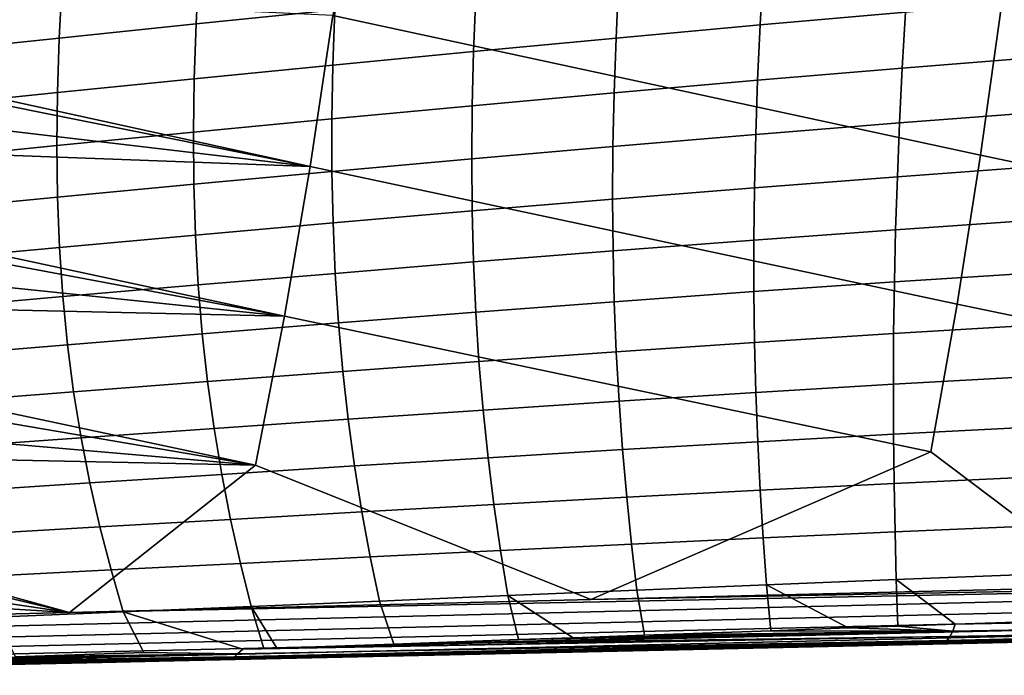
# Model space of a CAD drawing. Header units: metres. Extents: x -25 to 167, y -25 to 25.
# Tile 88 of 135: x 43.59 to 53.94, y -18.4 to -11.5. Entities that reach past the tile are written whole.
import ezdxf

# ---------------------------------------------------------------- set-up
doc = ezdxf.new("R2010")
doc.units = ezdxf.units.M
doc.layers.add('solid_12_061_372_XXX', color=7, linetype='CONTINUOUS')

msp = doc.modelspace()

# ---------------------------------------------------------------- linework, layer by layer
at = {"layer": 'solid_12_061_372_XXX'}
for points in [[(60.745541, -12.813148, 87.34449), (60.943783, -11.248463, 87.851364), (54.10154, -9.765178, 86.453239), (53.911999, -11.353061, 85.988159)], [(53.693314, -12.929691, 85.451393), (53.911999, -11.353061, 85.988159), (47.087471, -9.85728, 84.615936), (46.880211, -11.457827, 84.124985)], [(46.933823, -10.805542, 58.783142), (46.902279, -11.400413, 59.189629), (45.440575, -11.548322, 58.288387), (45.471737, -10.956058, 57.856594)], [(52.940819, -10.827865, 62.43465), (52.902924, -11.424968, 62.779125), (51.373199, -11.558792, 62.041767), (51.405571, -10.966439, 61.678406)], [(45.471737, -10.956058, 57.856594), (45.440575, -11.548322, 58.288387), (44.001095, -11.696278, 57.352371), (44.033028, -11.106394, 56.893559)], [(51.405571, -10.966439, 61.678406), (51.373199, -11.558792, 62.041767), (49.858635, -11.696949, 61.269939), (49.886303, -11.109007, 60.885563)], [(46.641083, -13.046435, 83.558342), (46.880211, -11.457827, 84.124985), (39.912628, -11.12899, 82.40834), (39.848606, -11.562366, 82.261292)], [(44.033028, -11.106394, 56.893559), (44.001095, -11.696278, 57.352371), (42.585247, -11.845613, 56.383949), (42.619171, -11.257842, 55.896305)], [(49.886303, -11.109007, 60.885563), (49.858635, -11.696949, 61.269939), (48.360802, -11.837721, 60.463249), (48.384686, -11.253886, 60.055759)], [(48.384686, -11.253886, 60.055759), (48.360802, -11.837721, 60.463249), (46.881168, -11.980429, 59.622311), (46.902279, -11.400413, 59.189629)], [(54.446209, -11.297003, 63.482258), (54.405266, -11.889167, 63.829803), (52.869801, -12.011364, 63.144493), (52.902924, -11.424968, 62.779125)], [(60.52087, -14.3673, 86.769905), (60.745541, -12.813148, 87.34449), (53.911999, -11.353061, 85.988159), (53.693314, -12.929691, 85.451393)], [(46.902279, -11.400413, 59.189629), (46.881168, -11.980429, 59.622311), (45.421127, -12.124785, 58.748306), (45.440575, -11.548322, 58.288387)], [(53.445484, -14.49513, 84.842918), (53.693314, -12.929691, 85.451393), (46.880211, -11.457827, 84.124985), (46.641083, -13.046435, 83.558342)], [(52.902924, -11.424968, 62.779125), (52.869801, -12.011364, 63.144493), (51.34713, -12.139721, 62.427273), (51.373199, -11.558792, 62.041767)], [(46.641083, -13.046435, 83.558342), (39.848606, -11.562366, 82.261292), (39.830589, -11.681202, 82.219902)], [(45.440575, -11.548322, 58.288387), (45.421127, -12.124785, 58.748306), (43.982075, -12.269389, 57.8414), (44.001095, -11.696278, 57.352371)], [(51.373199, -11.558792, 62.041767), (51.34713, -12.139721, 62.427273), (49.838753, -12.272696, 61.677906), (49.858635, -11.696949, 61.269939)], [(46.641083, -13.046435, 83.558342), (39.830589, -11.681202, 82.219902), (39.744076, -12.234373, 82.021179)], [(44.001095, -11.696278, 57.352371), (43.982075, -12.269389, 57.8414), (42.565353, -12.415616, 56.904076), (42.585247, -11.845613, 56.383949)], [(49.858635, -11.696949, 61.269939), (49.838753, -12.272696, 61.677906), (48.346142, -12.408548, 60.89595), (48.360802, -11.837721, 60.463249)], [(48.360802, -11.837721, 60.463249), (48.346142, -12.408548, 60.89595), (46.870659, -12.546588, 60.082008), (46.881168, -11.980429, 59.622311)], [(54.405266, -11.889167, 63.829803), (54.367599, -12.471764, 64.197578), (52.841534, -12.587672, 63.531269), (52.869801, -12.011364, 63.144493)], [(46.881168, -11.980429, 59.622311), (46.870659, -12.546588, 60.082008), (45.413589, -12.686508, 59.237217), (45.421127, -12.124785, 58.748306)], [(52.869801, -12.011364, 63.144493), (52.841534, -12.587672, 63.531269), (51.327457, -12.709961, 62.835548), (51.34713, -12.139721, 62.427273)], [(45.421127, -12.124785, 58.748306), (45.413589, -12.686508, 59.237217), (43.976212, -12.826846, 58.361557), (43.982075, -12.269389, 57.8414)], [(51.34713, -12.139721, 62.427273), (51.327457, -12.709961, 62.835548), (49.826771, -12.837082, 62.110153), (49.838753, -12.272696, 61.677906)], [(46.641083, -13.046435, 83.558342), (39.744076, -12.234373, 82.021179), (39.652946, -12.789031, 81.811821)], [(43.982075, -12.269389, 57.8414), (43.976212, -12.826846, 58.361557), (42.559776, -12.969013, 57.457626), (42.565353, -12.415616, 56.904076)], [(49.838753, -12.272696, 61.677906), (49.826771, -12.837082, 62.110153), (48.340832, -12.967289, 61.354622), (48.346142, -12.408548, 60.89595)], [(48.346142, -12.408548, 60.89595), (48.340832, -12.967289, 61.354622), (46.870907, -13.09989, 60.569534), (46.870659, -12.546588, 60.082008)], [(54.367599, -12.471764, 64.197578), (54.33329, -13.045272, 64.585983), (52.818203, -13.154502, 63.939968), (52.841534, -12.587672, 63.531269)], [(46.870659, -12.546588, 60.082008), (46.870907, -13.09989, 60.569534), (45.418163, -13.234554, 59.755981), (45.413589, -12.686508, 59.237217)], [(52.841534, -12.587672, 63.531269), (52.818203, -13.154502, 63.939968), (51.314281, -13.27023, 63.267174), (51.327457, -12.709961, 62.835548)], [(45.413589, -12.686508, 59.237217), (45.418163, -13.234554, 59.755981), (43.983734, -13.369763, 58.913742), (43.976212, -12.826846, 58.361557)], [(51.327457, -12.709961, 62.835548), (51.314281, -13.27023, 63.267174), (49.822807, -13.390924, 62.567341), (49.826771, -12.837082, 62.110153)], [(46.37009, -14.623196, 82.91597), (46.641083, -13.046435, 83.558342), (39.652946, -12.789031, 81.811821), (39.589027, -13.162877, 81.66497)], [(43.976212, -12.826846, 58.361557), (43.983734, -13.369763, 58.913742), (42.568798, -13.506968, 58.045536), (42.559776, -12.969013, 57.457626)], [(49.826771, -12.837082, 62.110153), (49.822807, -13.390924, 62.567341), (48.345036, -13.514842, 61.839981), (48.340832, -12.967289, 61.354622)], [(53.693314, -12.929691, 85.451393), (53.445484, -14.49513, 84.842918), (60.269775, -15.910946, 86.127602), (60.52087, -14.3673, 86.769905)], [(46.641083, -13.046435, 83.558342), (46.37009, -14.623196, 82.91597), (53.16851, -16.049433, 84.162689), (53.445484, -14.49513, 84.842918)], [(48.340832, -12.967289, 61.354622), (48.345036, -13.514842, 61.839981), (46.882103, -13.641301, 61.085659), (46.870907, -13.09989, 60.569534)], [(54.33329, -13.045272, 64.585983), (54.302418, -13.610138, 64.995399), (52.799923, -13.712419, 64.37104), (52.818203, -13.154502, 63.939968)], [(46.870907, -13.09989, 60.569534), (46.882103, -13.641301, 61.085659), (45.43507, -13.769953, 60.305408), (45.418163, -13.234554, 59.755981)], [(46.37009, -14.623196, 82.91597), (39.589027, -13.162877, 81.66497), (39.557125, -13.345191, 81.591667)], [(45.418163, -13.234554, 59.755981), (45.43507, -13.769953, 60.305408), (44.004913, -13.899221, 59.498798), (43.983734, -13.369763, 58.913742)], [(52.818203, -13.154502, 63.939968), (52.799923, -13.712419, 64.37104), (51.307735, -13.821202, 63.722675), (51.314281, -13.27023, 63.267174)], [(46.37009, -14.623196, 82.91597), (39.557125, -13.345191, 81.591667), (39.45649, -13.903156, 81.360413)], [(51.314281, -13.27023, 63.267174), (51.307735, -13.821202, 63.722675), (49.827038, -13.934985, 63.050053), (49.822807, -13.390924, 62.567341)], [(43.983734, -13.369763, 58.913742), (44.004913, -13.899221, 59.498798), (42.592731, -14.030601, 58.668671), (42.568798, -13.506968, 58.045536)], [(49.822807, -13.390924, 62.567341), (49.827038, -13.934985, 63.050053), (48.358944, -14.052052, 62.352657), (48.345036, -13.514842, 61.839981)], [(48.345036, -13.514842, 61.839981), (48.358944, -14.052052, 62.352657), (46.904484, -14.171735, 61.63105), (46.882103, -13.641301, 61.085659)], [(46.882103, -13.641301, 61.085659), (46.904484, -14.171735, 61.63105), (45.464596, -14.293674, 60.8862), (45.43507, -13.769953, 60.305408)], [(54.302418, -13.610138, 64.995399), (54.275074, -14.166802, 65.426178), (52.786808, -14.261984, 64.824921), (52.799923, -13.712419, 64.37104)], [(45.43507, -13.769953, 60.305408), (45.464596, -14.293674, 60.8862), (44.040077, -14.41624, 60.117443), (44.004913, -13.899221, 59.498798)], [(52.799923, -13.712419, 64.37104), (52.786808, -14.261984, 64.824921), (51.307968, -14.363542, 64.202553), (51.307735, -13.821202, 63.722675)], [(51.307735, -13.821202, 63.722675), (51.307968, -14.363542, 64.202553), (49.839626, -14.470021, 63.558846), (49.827038, -13.934985, 63.050053)], [(46.37009, -14.623196, 82.91597), (39.45649, -13.903156, 81.360413), (39.350895, -14.463245, 81.117729)], [(44.004913, -13.899221, 59.498798), (44.040077, -14.41624, 60.117443), (42.631954, -14.54097, 59.327766), (42.592731, -14.030601, 58.668671)], [(49.827038, -13.934985, 63.050053), (49.839626, -14.470021, 63.558846), (48.382771, -14.579752, 62.893261), (48.358944, -14.052052, 62.352657)], [(48.358944, -14.052052, 62.352657), (48.382771, -14.579752, 62.893261), (46.938301, -14.692095, 62.206356), (46.904484, -14.171735, 61.63105)], [(46.904484, -14.171735, 61.63105), (46.938301, -14.692095, 62.206356), (45.507023, -14.806677, 61.499039), (45.464596, -14.293674, 60.8862)], [(54.275074, -14.166802, 65.426178), (54.25135, -14.715692, 65.878693), (52.778954, -14.80374, 65.302063), (52.786808, -14.261984, 64.824921)], [(52.786808, -14.261984, 64.824921), (52.778954, -14.80374, 65.302063), (51.315098, -14.897889, 64.707336), (51.307968, -14.363542, 64.202553)], [(45.464596, -14.293674, 60.8862), (45.507023, -14.806677, 61.499039), (44.089558, -14.921826, 60.77039), (44.040077, -14.41624, 60.117443)], [(51.307968, -14.363542, 64.202553), (51.315098, -14.897889, 64.707336), (49.860725, -14.996758, 64.094299), (49.839626, -14.470021, 63.558846)], [(46.067238, -16.188194, 82.197823), (46.37009, -14.623196, 82.91597), (39.350895, -14.463245, 81.117729), (39.294872, -14.750879, 80.988968)], [(44.040077, -14.41624, 60.117443), (44.089558, -14.921826, 60.77039), (42.686852, -15.039125, 60.023544), (42.631954, -14.54097, 59.327766)], [(49.839626, -14.470021, 63.558846), (49.860725, -14.996758, 64.094299), (48.416691, -15.098737, 63.462425), (48.382771, -14.579752, 62.893261)], [(53.445484, -14.49513, 84.842918), (53.16851, -16.049433, 84.162689), (55.053299, -17.468239, 84.062653), (60.269775, -15.910946, 86.127602)], [(48.382771, -14.579752, 62.893261), (48.416691, -15.098737, 63.462425), (46.983757, -15.203231, 62.812252), (46.938301, -14.692095, 62.206356)], [(46.938301, -14.692095, 62.206356), (46.983757, -15.203231, 62.812252), (45.562592, -15.30986, 62.144627), (45.507023, -14.806677, 61.499039)], [(46.37009, -14.623196, 82.91597), (46.067238, -16.188194, 82.197823), (49.593494, -17.60358, 82.517189), (53.16851, -16.049433, 84.162689)], [(46.067238, -16.188194, 82.197823), (39.294872, -14.750879, 80.988968), (39.240257, -15.025434, 80.863419)], [(45.507023, -14.806677, 61.499039), (45.562592, -15.30986, 62.144627), (44.153633, -15.416912, 61.458366), (44.089558, -14.921826, 60.77039)], [(52.778954, -14.80374, 65.302063), (52.776176, -15.337831, 65.802994), (51.328907, -15.424424, 65.23764), (51.315098, -14.897889, 64.707336)], [(54.25135, -14.715692, 65.878693), (54.231083, -15.256903, 66.353363), (52.776176, -15.337831, 65.802994), (52.778954, -14.80374, 65.302063)], [(51.315098, -14.897889, 64.707336), (51.328907, -15.424424, 65.23764), (49.890091, -15.515389, 64.657135), (49.860725, -14.996758, 64.094299)], [(44.089558, -14.921826, 60.77039), (44.153633, -15.416912, 61.458366), (42.757732, -15.526023, 60.756763), (42.686852, -15.039125, 60.023544)], [(49.860725, -14.996758, 64.094299), (49.890091, -15.515389, 64.657135), (48.460434, -15.609209, 64.060928), (48.416691, -15.098737, 63.462425)], [(46.067238, -16.188194, 82.197823), (39.240257, -15.025434, 80.863419), (39.124397, -15.590152, 80.597069)], [(48.416691, -15.098737, 63.462425), (48.460434, -15.609209, 64.060928), (47.040565, -15.705342, 63.449589), (46.983757, -15.203231, 62.812252)], [(46.983757, -15.203231, 62.812252), (47.040565, -15.705342, 63.449589), (45.631004, -15.803411, 62.823872), (45.562592, -15.30986, 62.144627)], [(45.562592, -15.30986, 62.144627), (45.631004, -15.803411, 62.823872), (44.231987, -15.901671, 62.182327), (44.153633, -15.416912, 61.458366)], [(54.231083, -15.256903, 66.353363), (54.213875, -15.790182, 66.850723), (52.778011, -15.864019, 66.328362), (52.776176, -15.337831, 65.802994)], [(44.153633, -15.416912, 61.458366), (44.231987, -15.901671, 62.182327), (42.844284, -16.001814, 61.528404), (42.757732, -15.526023, 60.756763)], [(51.328907, -15.424424, 65.23764), (51.348881, -15.942913, 65.794212), (49.927162, -16.02569, 65.248169), (49.890091, -15.515389, 64.657135)], [(52.776176, -15.337831, 65.802994), (52.778011, -15.864019, 66.328362), (51.348881, -15.942913, 65.794212), (51.328907, -15.424424, 65.23764)], [(49.890091, -15.515389, 64.657135), (49.927162, -16.02569, 65.248169), (48.513412, -16.110943, 64.68969), (48.460434, -15.609209, 64.060928)], [(46.067238, -16.188194, 82.197823), (39.124397, -15.590152, 80.597069), (39.027901, -16.043652, 80.375191)], [(48.460434, -15.609209, 64.060928), (48.513412, -16.110943, 64.68969), (47.108109, -16.1982, 64.119347), (47.040565, -15.705342, 63.449589)], [(47.040565, -15.705342, 63.449589), (47.108109, -16.1982, 64.119347), (45.711628, -16.287094, 63.537811), (45.631004, -15.803411, 62.823872)], [(45.631004, -15.803411, 62.823872), (45.711628, -16.287094, 63.537811), (44.324001, -16.375862, 62.943348), (44.231987, -15.901671, 62.182327)], [(54.213875, -15.790182, 66.850723), (54.199314, -16.315256, 67.371284), (52.783978, -16.382046, 66.878792), (52.778011, -15.864019, 66.328362)], [(44.231987, -15.901671, 62.182327), (44.324001, -16.375862, 62.943348), (42.945896, -16.466251, 62.339581), (42.844284, -16.001814, 61.528404)], [(51.348881, -15.942913, 65.794212), (51.374485, -16.453112, 66.377792), (49.971367, -16.52742, 65.86824), (49.927162, -16.02569, 65.248169)], [(52.778011, -15.864019, 66.328362), (52.783978, -16.382046, 66.878792), (51.374485, -16.453112, 66.377792), (51.348881, -15.942913, 65.794212)], [(44.111145, -17.73922, 80.964882), (46.067238, -16.188194, 82.197823), (39.027901, -16.043652, 80.375191), (38.966076, -16.326834, 80.233017)], [(49.927162, -16.02569, 65.248169), (49.971367, -16.52742, 65.86824), (48.57502, -16.603701, 65.349617), (48.513412, -16.110943, 64.68969)], [(49.593494, -17.60358, 82.517189), (55.053299, -17.468239, 84.062653), (53.16851, -16.049433, 84.162689)], [(48.513412, -16.110943, 64.68969), (48.57502, -16.603701, 65.349617), (47.185768, -16.68157, 64.822487), (47.108109, -16.1982, 64.119347)], [(44.111145, -17.73922, 80.964882), (49.593494, -17.60358, 82.517189), (46.067238, -16.188194, 82.197823)], [(47.108109, -16.1982, 64.119347), (47.185768, -16.68157, 64.822487), (45.803837, -16.760672, 64.287476), (45.711628, -16.287094, 63.537811)], [(44.111145, -17.73922, 80.964882), (38.966076, -16.326834, 80.233017), (38.927921, -16.498867, 80.145279)], [(45.711628, -16.287094, 63.537811), (45.803837, -16.760672, 64.287476), (44.429043, -16.839239, 63.742504), (44.324001, -16.375862, 62.943348)], [(54.199314, -16.315256, 67.371284), (54.186977, -16.831854, 67.915558), (52.793598, -16.891653, 67.454926), (52.783978, -16.382046, 66.878792)], [(44.324001, -16.375862, 62.943348), (44.429043, -16.839239, 63.742504), (43.061954, -16.919079, 63.191399), (42.945896, -16.466251, 62.339581)], [(51.374485, -16.453112, 66.377792), (51.405193, -16.954771, 66.989128), (50.022137, -17.02034, 66.518181), (49.971367, -16.52742, 65.86824)], [(52.783978, -16.382046, 66.878792), (52.793598, -16.891653, 67.454926), (51.405193, -16.954771, 66.989128), (51.374485, -16.453112, 66.377792)], [(44.111145, -17.73922, 80.964882), (38.927921, -16.498867, 80.145279), (38.824383, -16.955902, 79.907143)], [(49.971367, -16.52742, 65.86824), (50.022137, -17.02034, 66.518181), (48.644657, -17.087246, 66.041618), (48.57502, -16.603701, 65.349617)], [(48.57502, -16.603701, 65.349617), (48.644657, -17.087246, 66.041618), (47.272926, -17.15521, 65.560005), (47.185768, -16.68157, 64.822487)], [(45.803837, -16.760672, 64.287476), (45.907001, -17.223904, 65.073891), (44.546478, -17.291555, 64.580872), (44.429043, -16.839239, 63.742504)], [(47.185768, -16.68157, 64.822487), (47.272926, -17.15521, 65.560005), (45.907001, -17.223904, 65.073891), (45.803837, -16.760672, 64.287476)], [(44.429043, -16.839239, 63.742504), (44.546478, -17.291555, 64.580872), (43.191833, -17.360046, 64.084969), (43.061954, -16.919079, 63.191399)], [(54.186977, -16.831854, 67.915558), (54.176453, -17.339705, 68.484085), (52.806396, -17.392584, 68.057411), (52.793598, -16.891653, 67.454926)], [(44.111145, -17.73922, 80.964882), (38.824383, -16.955902, 79.907143), (38.717247, -17.414663, 79.660683)], [(51.405193, -16.954771, 66.989128), (51.440475, -17.447645, 67.628952), (50.078899, -17.50421, 67.19883), (50.022137, -17.02034, 66.518181)], [(52.793598, -16.891653, 67.454926), (52.806396, -17.392584, 68.057411), (51.440475, -17.447645, 67.628952), (51.405193, -16.954771, 66.989128)], [(48.644657, -17.087246, 66.041618), (48.721725, -17.561344, 66.766602), (47.368958, -17.618891, 66.332878), (47.272926, -17.15521, 65.560005)], [(50.022137, -17.02034, 66.518181), (50.078899, -17.50421, 67.19883), (48.721725, -17.561344, 66.766602), (48.644657, -17.087246, 66.041618)], [(38.628944, -18.000591, 79.336258), (74.260452, -17.131325, 89.425606), (44.111145, -17.73922, 80.964882), (38.606461, -17.87513, 79.405792)], [(38.656384, -18.112682, 79.248131), (74.287727, -17.258348, 89.339111), (74.260452, -17.131325, 89.425606), (38.628944, -18.000591, 79.336258)], [(74.260452, -17.131325, 89.425606), (49.593494, -17.60358, 82.517189), (44.111145, -17.73922, 80.964882)], [(47.272926, -17.15521, 65.560005), (47.368958, -17.618891, 66.332878), (46.020489, -17.676548, 65.898094), (45.907001, -17.223904, 65.073891)], [(74.260452, -17.131325, 89.425606), (55.053299, -17.468239, 84.062653), (49.593494, -17.60358, 82.517189)], [(38.688049, -18.208483, 79.143715), (74.320213, -17.367805, 89.232697), (74.287727, -17.258348, 89.339111), (38.656384, -18.112682, 79.248131)], [(44.546478, -17.291555, 64.580872), (44.675686, -17.732569, 65.459518), (43.334923, -17.7889, 65.021393), (43.191833, -17.360046, 64.084969)], [(45.907001, -17.223904, 65.073891), (46.020489, -17.676548, 65.898094), (44.675686, -17.732569, 65.459518), (44.546478, -17.291555, 64.580872)], [(38.723118, -18.285496, 79.025726), (74.356934, -17.456406, 89.109566), (74.320213, -17.367805, 89.232697), (38.688049, -18.208483, 79.143715)], [(52.806396, -17.392584, 68.057411), (52.821915, -17.884201, 68.686386), (52.299332, -17.902454, 68.534966), (51.440475, -17.447645, 67.628952)], [(54.176453, -17.339705, 68.484085), (54.165264, -17.837948, 69.075966), (53.42675, -17.86322, 68.86171), (52.806396, -17.392584, 68.057411)], [(53.42675, -17.86322, 68.86171), (52.821915, -17.884201, 68.686386), (52.806396, -17.392584, 68.057411)], [(44.111145, -17.73922, 80.964882), (38.717247, -17.414663, 79.660683), (38.606461, -17.87513, 79.405792)], [(38.760677, -18.341721, 78.897232), (74.39679, -17.521481, 88.973412), (74.356934, -17.456406, 89.109566), (38.723118, -18.285496, 79.025726)], [(51.440475, -17.447645, 67.628952), (51.488152, -17.930939, 68.300072), (50.157211, -17.978117, 67.915512), (50.078899, -17.50421, 67.19883)], [(52.299332, -17.902454, 68.534966), (51.488152, -17.930939, 68.300072), (51.440475, -17.447645, 67.628952)], [(38.799755, -18.375692, 78.761574), (74.438576, -17.561075, 88.828346), (74.39679, -17.521481, 88.973412), (38.760677, -18.341721, 78.897232)], [(38.799755, -18.375692, 78.761574), (38.839325, -18.386526, 78.622292), (51.072464, -18.107594, 82.075912), (74.438576, -17.561075, 88.828346)], [(48.721725, -17.561344, 66.766602), (48.832832, -18.024998, 67.533638), (47.51981, -18.071127, 67.156113), (47.368958, -17.618891, 66.332878)], [(50.078899, -17.50421, 67.19883), (50.157211, -17.978117, 67.915512), (49.407566, -18.004633, 67.699173), (48.721725, -17.561344, 66.766602)], [(49.407566, -18.004633, 67.699173), (48.832832, -18.024998, 67.533638), (48.721725, -17.561344, 66.766602)], [(74.438576, -17.561075, 88.828346), (51.072464, -18.107594, 82.075912), (63.219463, -17.830679, 85.503189)], [(46.020489, -17.676548, 65.898094), (46.15551, -18.118141, 66.764854), (45.933174, -18.125715, 66.701241), (44.675686, -17.732569, 65.459518)], [(47.368958, -17.618891, 66.332878), (47.51981, -18.071127, 67.156113), (46.291843, -18.11348, 66.803879), (46.020489, -17.676548, 65.898094)], [(46.291843, -18.11348, 66.803879), (46.15551, -18.118141, 66.764854), (46.020489, -17.676548, 65.898094)], [(44.675686, -17.732569, 65.459518), (44.890209, -18.16062, 66.402908), (43.543671, -18.204393, 66.018524), (43.334923, -17.7889, 65.021393)], [(45.876209, -18.172817, 66.789162), (44.890209, -18.16062, 66.402908), (44.675686, -17.732569, 65.459518), (45.933174, -18.125715, 66.701241)], [(64.42453, -17.806211, 83.969826), (63.219463, -17.830679, 85.503189), (51.072464, -18.107594, 82.075912), (51.350639, -18.102875, 80.241142)], [(64.516708, -17.80723, 82.048073), (64.42453, -17.806211, 83.969826), (51.350639, -18.102875, 80.241142)], [(64.608795, -17.808247, 80.126289), (64.516708, -17.80723, 82.048073), (51.350639, -18.102875, 80.241142), (51.395008, -18.103519, 78.302444)], [(64.700996, -17.809259, 78.204529), (64.608795, -17.808247, 80.126289), (51.395008, -18.103519, 78.302444), (51.439342, -18.104162, 76.363739)], [(64.79319, -17.81027, 76.282768), (64.700996, -17.809259, 78.204529), (51.439342, -18.104162, 76.363739), (51.483738, -18.104803, 74.425049)], [(51.483738, -18.104803, 74.425049), (51.528141, -18.105442, 72.486359), (64.8853, -17.811279, 74.360977), (64.79319, -17.81027, 76.282768)], [(51.528141, -18.105442, 72.486359), (51.57251, -18.106081, 70.547653), (60.761505, -17.904633, 71.652786), (64.8853, -17.811279, 74.360977)], [(53.401665, -17.935822, 68.959908), (60.874729, -17.802601, 71.256714), (60.839108, -17.858345, 71.383118), (53.37096, -17.993198, 69.064461)], [(60.874729, -17.802601, 71.256714), (53.401665, -17.935822, 68.959908), (53.42675, -17.86322, 68.86171), (60.907013, -17.726816, 71.140251)], [(60.907013, -17.726816, 71.140251), (53.42675, -17.86322, 68.86171), (54.165264, -17.837948, 69.075966)], [(53.401665, -17.935822, 68.959908), (51.488152, -17.930939, 68.300072), (52.299332, -17.902454, 68.534966)], [(51.57251, -18.106081, 70.547653), (55.848095, -18.013081, 70.19133), (60.761505, -17.904633, 71.652786)], [(53.401665, -17.935822, 68.959908), (52.299332, -17.902454, 68.534966), (52.821915, -17.884201, 68.686386)], [(53.401665, -17.935822, 68.959908), (52.821915, -17.884201, 68.686386), (53.42675, -17.86322, 68.86171)], [(53.303261, -18.060944, 69.290756), (53.337955, -18.03517, 69.175438), (60.839108, -17.858345, 71.383118), (60.801044, -17.892643, 71.516258)], [(60.801044, -17.892643, 71.516258), (60.761505, -17.904633, 71.652786), (55.848095, -18.013081, 70.19133), (53.303261, -18.060944, 69.290756)], [(53.37096, -17.993198, 69.064461), (60.839108, -17.858345, 71.383118), (53.337955, -18.03517, 69.175438)], [(53.337955, -18.03517, 69.175438), (45.876209, -18.172817, 66.789162), (45.933174, -18.125715, 66.701241), (53.37096, -17.993198, 69.064461)], [(53.37096, -17.993198, 69.064461), (45.933174, -18.125715, 66.701241), (46.15551, -18.118141, 66.764854)], [(53.37096, -17.993198, 69.064461), (46.15551, -18.118141, 66.764854), (46.291843, -18.11348, 66.803879)], [(53.37096, -17.993198, 69.064461), (46.291843, -18.11348, 66.803879), (47.51981, -18.071127, 67.156113)], [(53.401665, -17.935822, 68.959908), (47.51981, -18.071127, 67.156113), (48.832832, -18.024998, 67.533638)], [(53.401665, -17.935822, 68.959908), (53.37096, -17.993198, 69.064461), (47.51981, -18.071127, 67.156113)], [(53.401665, -17.935822, 68.959908), (48.832832, -18.024998, 67.533638), (49.407566, -18.004633, 67.699173)], [(53.401665, -17.935822, 68.959908), (49.407566, -18.004633, 67.699173), (50.157211, -17.978117, 67.915512)], [(53.401665, -17.935822, 68.959908), (50.157211, -17.978117, 67.915512), (51.488152, -17.930939, 68.300072)], [(51.57251, -18.106081, 70.547653), (53.349445, -18.068233, 69.433769), (55.848095, -18.013081, 70.19133)], [(53.303261, -18.060944, 69.290756), (55.848095, -18.013081, 70.19133), (53.349445, -18.068233, 69.433769)], [(51.395008, -18.103519, 78.302444), (51.350639, -18.102875, 80.241142), (38.241604, -18.400156, 78.455147), (38.250217, -18.400154, 76.505615)], [(51.350639, -18.102875, 80.241142), (38.539345, -18.393366, 78.537994), (38.241604, -18.400156, 78.455147)], [(51.439342, -18.104162, 76.363739), (51.395008, -18.103519, 78.302444), (38.250217, -18.400154, 76.505615), (38.258839, -18.400154, 74.553566)], [(51.483738, -18.104803, 74.425049), (51.439342, -18.104162, 76.363739), (38.258839, -18.400154, 74.553566), (38.267464, -18.400152, 72.60096)], [(51.483738, -18.104803, 74.425049), (38.267464, -18.400152, 72.60096), (38.27174, -18.40015, 71.632767)], [(51.528141, -18.105442, 72.486359), (51.483738, -18.104803, 74.425049), (38.27174, -18.40015, 71.632767), (38.276085, -18.40015, 70.648773)], [(51.57251, -18.106081, 70.547653), (51.528141, -18.105442, 72.486359), (38.276085, -18.40015, 70.648773), (38.284706, -18.400148, 68.697006)], [(50.357296, -18.134275, 68.512817), (51.57251, -18.106081, 70.547653), (38.284706, -18.400148, 68.697006), (38.293327, -18.400146, 66.744675)], [(51.350639, -18.102875, 80.241142), (38.839325, -18.386526, 78.622292), (38.539345, -18.393366, 78.537994)], [(51.350639, -18.102875, 80.241142), (51.072464, -18.107594, 82.075912), (38.839325, -18.386526, 78.622292)], [(53.337955, -18.03517, 69.175438), (53.303261, -18.060944, 69.290756), (45.814209, -18.227779, 66.993683), (45.84584, -18.206871, 66.889847)], [(53.303261, -18.060944, 69.290756), (53.349445, -18.068233, 69.433769), (50.357296, -18.134275, 68.512817), (45.814209, -18.227779, 66.993683)], [(53.337955, -18.03517, 69.175438), (45.84584, -18.206871, 66.889847), (45.876209, -18.172817, 66.789162)], [(51.57251, -18.106081, 70.547653), (50.357296, -18.134275, 68.512817), (53.349445, -18.068233, 69.433769)], [(45.79855, -18.234856, 67.105362), (50.357296, -18.134275, 68.512817), (38.293327, -18.400146, 66.744675)], [(38.340767, -18.389193, 64.674805), (45.814209, -18.227779, 66.993683), (44.453465, -18.264523, 66.691879), (38.301903, -18.400145, 64.80349)], [(45.814209, -18.227779, 66.993683), (38.340767, -18.389193, 64.674805), (38.378315, -18.358284, 64.549004), (45.84584, -18.206871, 66.889847)], [(45.84584, -18.206871, 66.889847), (38.378315, -18.358284, 64.549004), (39.598232, -18.323544, 64.89489)], [(45.84584, -18.206871, 66.889847), (39.598232, -18.323544, 64.89489), (40.942158, -18.284393, 65.277275)], [(45.84584, -18.206871, 66.889847), (40.942158, -18.284393, 65.277275), (42.21172, -18.246243, 65.639198), (45.876209, -18.172817, 66.789162)], [(45.876209, -18.172817, 66.789162), (42.21172, -18.246243, 65.639198), (42.701019, -18.231089, 65.778572)], [(45.876209, -18.172817, 66.789162), (42.701019, -18.231089, 65.778572), (43.543671, -18.204393, 66.018524)], [(45.876209, -18.172817, 66.789162), (43.543671, -18.204393, 66.018524), (44.890209, -18.16062, 66.402908)], [(45.814209, -18.227779, 66.993683), (45.79855, -18.234856, 67.105362), (44.453465, -18.264523, 66.691879)], [(45.814209, -18.227779, 66.993683), (50.357296, -18.134275, 68.512817), (45.79855, -18.234856, 67.105362)], [(44.453465, -18.264523, 66.691879), (45.79855, -18.234856, 67.105362), (38.293327, -18.400146, 66.744675)], [(44.453465, -18.264523, 66.691879), (38.293327, -18.400146, 66.744675), (38.301903, -18.400145, 64.80349)]]:
    msp.add_3dface(points, dxfattribs=at)

doc.saveas('drawing.dxf')
